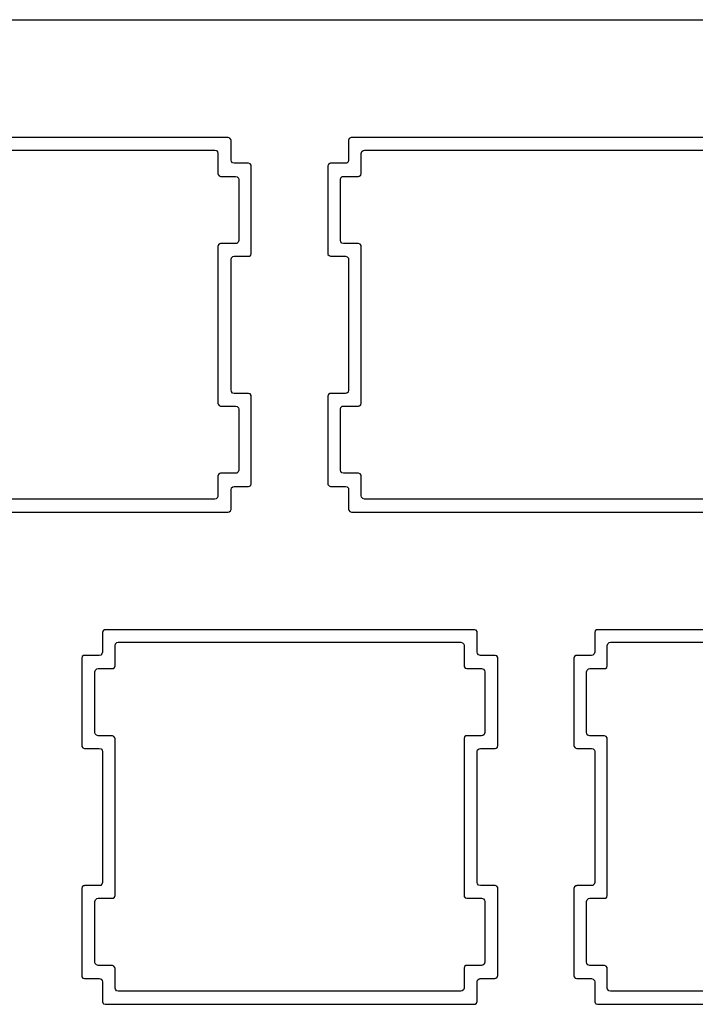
# Model space of a CAD drawing. Extents: x 1.3 to 14.4, y -4.9 to -1.
# Tile 10 of 25: x 5.4 to 6.5, y -2.5 to -1. Entities that reach past the tile are written whole.
import ezdxf

# ---------------------------------------------------------------- set-up
doc = ezdxf.new("R2010")
doc.units = 0
doc.header["$MEASUREMENT"] = 0
doc.layers.add('BLACK', color=7, linetype='CONTINUOUS')

msp = doc.modelspace()

# ---------------------------------------------------------------- linework, layer by layer
at = {"layer": 'BLACK', "linetype": 'CONTINUOUS'}
for p, q in [((1.337, -0.9922), (14.3029, -0.9922)), ((5.7596, -1.1718), (5.1971, -1.1718)), ((5.762, -1.1726), (5.7596, -1.1718)), ((5.7596, -1.1718), (5.7596, -1.1718)), ((5.7635, -1.1747), (5.762, -1.1726)), ((5.762, -1.1726), (5.762, -1.1726)), ((5.7637, -1.176), (5.7635, -1.1747)), ((5.7635, -1.1747), (5.7635, -1.1747)), ((5.7637, -1.2061), (5.7637, -1.176)), ((5.9437, -1.1735), (5.9429, -1.176)), ((5.9429, -1.176), (5.9429, -1.2061)), ((5.9458, -1.172), (5.9437, -1.1735)), ((5.9437, -1.1735), (5.9437, -1.1735)), ((5.9468, -1.1719), (5.9458, -1.172)), ((5.9458, -1.172), (5.9458, -1.172)), ((5.9471, -1.1718), (5.9468, -1.1719)), ((6.5096, -1.1718), (5.9471, -1.1718)), ((5.2169, -1.191), (5.7389, -1.191)), ((5.7389, -1.191), (5.7415, -1.1917)), ((5.7415, -1.1917), (5.7433, -1.1938)), ((5.7433, -1.1938), (5.7437, -1.1959)), ((5.7437, -1.1959), (5.7437, -1.2268)), ((5.962, -1.1959), (5.9628, -1.1932)), ((5.962, -1.2268), (5.962, -1.1959)), ((5.9628, -1.1932), (5.9649, -1.1914)), ((5.9649, -1.1914), (5.9669, -1.191)), ((5.9669, -1.191), (6.4889, -1.191)), ((5.7642, -1.2081), (5.7637, -1.2061)), ((5.766, -1.2102), (5.7642, -1.2081)), ((5.7686, -1.211), (5.766, -1.2102)), ((5.7904, -1.211), (5.7686, -1.211)), ((5.7928, -1.2118), (5.7904, -1.211)), ((5.7904, -1.211), (5.7904, -1.211)), ((5.7943, -1.2139), (5.7928, -1.2118)), ((5.7928, -1.2118), (5.7928, -1.2118)), ((5.7945, -1.2151), (5.7943, -1.2139)), ((5.7945, -1.3485), (5.7945, -1.2151)), ((5.7945, -1.2151), (5.7945, -1.2151)), ((5.912, -1.2127), (5.9112, -1.2151)), ((5.9112, -1.2151), (5.9112, -1.3485)), ((5.9141, -1.2112), (5.912, -1.2127)), ((5.912, -1.2127), (5.912, -1.2127)), ((5.9152, -1.211), (5.9141, -1.2112)), ((5.9141, -1.2112), (5.9141, -1.2112)), ((5.9154, -1.211), (5.9152, -1.211)), ((5.938, -1.211), (5.9154, -1.211)), ((5.9401, -1.2106), (5.938, -1.211)), ((5.9421, -1.2088), (5.9401, -1.2106)), ((5.9429, -1.2061), (5.9421, -1.2088)), ((5.7437, -1.2268), (5.7439, -1.2281)), ((5.7439, -1.2281), (5.7439, -1.2281)), ((5.7439, -1.2281), (5.7439, -1.2281)), ((5.7439, -1.2281), (5.7439, -1.2281)), ((5.7439, -1.2281), (5.7454, -1.2301)), ((5.7454, -1.2301), (5.7455, -1.2302)), ((5.7455, -1.2302), (5.7479, -1.231)), ((5.9592, -1.2308), (5.9613, -1.2293)), ((5.9613, -1.2293), (5.962, -1.2268)), ((5.7479, -1.231), (5.7705, -1.231)), ((5.7705, -1.231), (5.7732, -1.2317)), ((5.7732, -1.2317), (5.775, -1.2338)), ((5.775, -1.2338), (5.7754, -1.2359)), ((5.7754, -1.2359), (5.7754, -1.3286)), ((5.9304, -1.2359), (5.9312, -1.2332)), ((5.9304, -1.3286), (5.9304, -1.2359)), ((5.9312, -1.2332), (5.9332, -1.2314)), ((5.9332, -1.2314), (5.9353, -1.231)), ((5.9353, -1.231), (5.9579, -1.231)), ((5.9579, -1.231), (5.9592, -1.2308)), ((5.9579, -1.231), (5.9579, -1.231)), ((5.7445, -1.3352), (5.7437, -1.3376)), ((5.7466, -1.3337), (5.7445, -1.3352)), ((5.7445, -1.3352), (5.7445, -1.3352)), ((5.7477, -1.3335), (5.7466, -1.3337)), ((5.7466, -1.3337), (5.7466, -1.3337)), ((5.7479, -1.3335), (5.7477, -1.3335)), ((5.7705, -1.3335), (5.7479, -1.3335)), ((5.7726, -1.3331), (5.7705, -1.3335)), ((5.7746, -1.3313), (5.7726, -1.3331)), ((5.7754, -1.3286), (5.7746, -1.3313)), ((5.9308, -1.3306), (5.9304, -1.3286)), ((5.9326, -1.3327), (5.9308, -1.3306)), ((5.9353, -1.3335), (5.9326, -1.3327)), ((5.9579, -1.3335), (5.9353, -1.3335)), ((5.9603, -1.3343), (5.9579, -1.3335)), ((5.9579, -1.3335), (5.9579, -1.3335)), ((5.9618, -1.3364), (5.9603, -1.3343)), ((5.9603, -1.3343), (5.9603, -1.3343)), ((5.7437, -1.3376), (5.7437, -1.5768)), ((5.7938, -1.3509), (5.7945, -1.3485)), ((5.9112, -1.3485), (5.9114, -1.3498)), ((5.9114, -1.3498), (5.9114, -1.3498)), ((5.9114, -1.3498), (5.9114, -1.3498)), ((5.9114, -1.3498), (5.913, -1.3518)), ((5.962, -1.3376), (5.9618, -1.3364)), ((5.962, -1.5768), (5.962, -1.3376)), ((5.7637, -1.3575), (5.7645, -1.3549)), ((5.7637, -1.5569), (5.7637, -1.3575)), ((5.7645, -1.3549), (5.7666, -1.3531)), ((5.7666, -1.3531), (5.7686, -1.3526)), ((5.7686, -1.3526), (5.7904, -1.3526)), ((5.7904, -1.3526), (5.7917, -1.3524)), ((5.7904, -1.3526), (5.7904, -1.3526)), ((5.7917, -1.3524), (5.7938, -1.3509)), ((5.913, -1.3518), (5.9154, -1.3526)), ((5.9154, -1.3526), (5.938, -1.3526)), ((5.938, -1.3526), (5.9407, -1.3534)), ((5.9407, -1.3534), (5.9425, -1.3555)), ((5.9425, -1.3555), (5.9429, -1.3575)), ((5.9429, -1.3575), (5.9429, -1.5569)), ((5.7642, -1.559), (5.7637, -1.5569)), ((5.766, -1.5611), (5.7642, -1.559)), ((5.9421, -1.5596), (5.9401, -1.5614)), ((5.9429, -1.5569), (5.9421, -1.5596)), ((5.7686, -1.5618), (5.766, -1.5611)), ((5.7904, -1.5618), (5.7686, -1.5618)), ((5.7928, -1.5626), (5.7904, -1.5618)), ((5.7904, -1.5618), (5.7904, -1.5618)), ((5.7943, -1.5647), (5.7928, -1.5626)), ((5.7928, -1.5626), (5.7928, -1.5626)), ((5.7945, -1.566), (5.7943, -1.5647)), ((5.7945, -1.6993), (5.7945, -1.566)), ((5.912, -1.5635), (5.9112, -1.566)), ((5.9112, -1.566), (5.9112, -1.566)), ((5.9112, -1.566), (5.9112, -1.6993)), ((5.9141, -1.562), (5.912, -1.5635)), ((5.912, -1.5635), (5.912, -1.5635)), ((5.9152, -1.5619), (5.9141, -1.562)), ((5.9141, -1.562), (5.9141, -1.562)), ((5.9154, -1.5618), (5.9152, -1.5619)), ((5.938, -1.5618), (5.9154, -1.5618)), ((5.9401, -1.5614), (5.938, -1.5618)), ((5.7437, -1.5768), (5.7439, -1.5781)), ((5.7439, -1.5781), (5.7439, -1.5781)), ((5.7439, -1.5781), (5.7439, -1.5781)), ((5.7439, -1.5781), (5.7455, -1.5802)), ((5.7455, -1.5802), (5.7479, -1.581)), ((5.7479, -1.581), (5.7705, -1.581)), ((5.7705, -1.581), (5.7732, -1.5817)), ((5.7732, -1.5817), (5.775, -1.5838)), ((5.775, -1.5838), (5.7754, -1.5859)), ((5.7754, -1.5859), (5.7754, -1.6786)), ((5.9304, -1.5859), (5.9312, -1.5832)), ((5.9304, -1.6786), (5.9304, -1.5859)), ((5.9312, -1.5832), (5.9332, -1.5814)), ((5.9332, -1.5814), (5.9353, -1.581)), ((5.9353, -1.581), (5.9579, -1.581)), ((5.9579, -1.581), (5.9592, -1.5808)), ((5.9579, -1.581), (5.9579, -1.581)), ((5.9592, -1.5808), (5.9613, -1.5793)), ((5.9613, -1.5793), (5.962, -1.5768)), ((5.7754, -1.6786), (5.7746, -1.6813)), ((5.9308, -1.6806), (5.9304, -1.6786)), ((5.7445, -1.6852), (5.7437, -1.6876)), ((5.7437, -1.6876), (5.7437, -1.7178)), ((5.7466, -1.6837), (5.7445, -1.6852)), ((5.7445, -1.6852), (5.7445, -1.6852)), ((5.7477, -1.6835), (5.7466, -1.6837)), ((5.7466, -1.6837), (5.7466, -1.6837)), ((5.7479, -1.6835), (5.7477, -1.6835)), ((5.7705, -1.6835), (5.7479, -1.6835)), ((5.7726, -1.6831), (5.7705, -1.6835)), ((5.7746, -1.6813), (5.7726, -1.6831)), ((5.9326, -1.6827), (5.9308, -1.6806)), ((5.9353, -1.6835), (5.9326, -1.6827)), ((5.9579, -1.6835), (5.9353, -1.6835)), ((5.9603, -1.6843), (5.9579, -1.6835)), ((5.9579, -1.6835), (5.9579, -1.6835)), ((5.9618, -1.6864), (5.9603, -1.6843)), ((5.9603, -1.6843), (5.9603, -1.6843)), ((5.962, -1.6876), (5.9618, -1.6864)), ((5.9618, -1.6864), (5.9618, -1.6864)), ((5.962, -1.7178), (5.962, -1.6876)), ((5.7637, -1.7084), (5.7645, -1.7057)), ((5.7637, -1.7385), (5.7637, -1.7084)), ((5.7645, -1.7057), (5.7666, -1.7039)), ((5.7666, -1.7039), (5.7686, -1.7035)), ((5.7686, -1.7035), (5.7904, -1.7035)), ((5.7904, -1.7035), (5.7917, -1.7033)), ((5.7904, -1.7035), (5.7904, -1.7035)), ((5.7917, -1.7033), (5.7938, -1.7018)), ((5.7938, -1.7018), (5.7945, -1.6993)), ((5.9112, -1.6993), (5.9112, -1.6994)), ((5.9112, -1.6994), (5.9114, -1.7006)), ((5.9114, -1.7006), (5.9114, -1.7006)), ((5.9114, -1.7006), (5.9114, -1.7006)), ((5.9114, -1.7006), (5.913, -1.7027)), ((5.913, -1.7027), (5.9154, -1.7035)), ((5.9154, -1.7035), (5.938, -1.7035)), ((5.938, -1.7035), (5.9407, -1.7042)), ((5.9407, -1.7042), (5.9425, -1.7063)), ((5.9425, -1.7063), (5.9429, -1.7084)), ((5.9429, -1.7084), (5.9429, -1.7385)), ((5.7389, -1.7227), (5.2169, -1.7227)), ((5.7409, -1.7222), (5.7389, -1.7227)), ((5.743, -1.7204), (5.7409, -1.7222)), ((5.7437, -1.7178), (5.743, -1.7204)), ((5.9625, -1.7198), (5.962, -1.7178)), ((5.9643, -1.7219), (5.9625, -1.7198)), ((5.9669, -1.7227), (5.9643, -1.7219)), ((6.4889, -1.7227), (5.9669, -1.7227)), ((5.7629, -1.7409), (5.7637, -1.7385)), ((5.9429, -1.7385), (5.9431, -1.7398)), ((5.9431, -1.7398), (5.9431, -1.7398)), ((5.9431, -1.7398), (5.9431, -1.7398)), ((5.9431, -1.7398), (5.9446, -1.7418)), ((5.1971, -1.7426), (5.7596, -1.7426)), ((5.7596, -1.7426), (5.7608, -1.7424)), ((5.7596, -1.7426), (5.7596, -1.7426)), ((5.7608, -1.7424), (5.7629, -1.7409)), ((5.9446, -1.7418), (5.9471, -1.7426)), ((5.9471, -1.7426), (5.9471, -1.7426)), ((5.9471, -1.7426), (6.5096, -1.7426)), ((5.5687, -1.9235), (5.5679, -1.926)), ((5.5679, -1.926), (5.5679, -1.9561)), ((5.5708, -1.922), (5.5687, -1.9235)), ((5.5687, -1.9235), (5.5687, -1.9235)), ((5.5718, -1.9219), (5.5708, -1.922)), ((5.5708, -1.922), (5.5708, -1.922)), ((5.5721, -1.9218), (5.5718, -1.9219)), ((6.1346, -1.9218), (5.5721, -1.9218)), ((6.137, -1.9226), (6.1346, -1.9218)), ((6.1346, -1.9218), (6.1346, -1.9218)), ((6.1385, -1.9247), (6.137, -1.9226)), ((6.137, -1.9226), (6.137, -1.9226)), ((6.1387, -1.926), (6.1385, -1.9247)), ((6.1385, -1.9247), (6.1385, -1.9247)), ((6.1387, -1.9561), (6.1387, -1.926)), ((6.3187, -1.9235), (6.3179, -1.926)), ((6.3179, -1.926), (6.3179, -1.9561)), ((6.3208, -1.922), (6.3187, -1.9235)), ((6.3187, -1.9235), (6.3187, -1.9235)), ((6.3218, -1.9219), (6.3208, -1.922)), ((6.3208, -1.922), (6.3208, -1.922)), ((6.3221, -1.9218), (6.3218, -1.9219)), ((6.8846, -1.9218), (6.3221, -1.9218)), ((5.587, -1.9459), (5.5878, -1.9432)), ((5.587, -1.9768), (5.587, -1.9459)), ((5.5878, -1.9432), (5.5899, -1.9414)), ((5.5899, -1.9414), (5.5919, -1.941)), ((5.5919, -1.941), (6.1139, -1.941)), ((6.1139, -1.941), (6.1165, -1.9417)), ((6.1165, -1.9417), (6.1183, -1.9438)), ((6.1183, -1.9438), (6.1187, -1.9459)), ((6.1187, -1.9459), (6.1187, -1.9768)), ((6.337, -1.9459), (6.3378, -1.9432)), ((6.337, -1.9768), (6.337, -1.9459)), ((6.3378, -1.9432), (6.3399, -1.9414)), ((6.3399, -1.9414), (6.3419, -1.941)), ((6.3419, -1.941), (6.8639, -1.941)), ((5.537, -1.9627), (5.5362, -1.9651)), ((5.5362, -1.9651), (5.5362, -2.0985)), ((5.5391, -1.9612), (5.537, -1.9627)), ((5.537, -1.9627), (5.537, -1.9627)), ((5.5402, -1.961), (5.5391, -1.9612)), ((5.5391, -1.9612), (5.5391, -1.9612)), ((5.5404, -1.961), (5.5402, -1.961)), ((5.563, -1.961), (5.5404, -1.961)), ((5.5651, -1.9606), (5.563, -1.961)), ((5.5671, -1.9588), (5.5651, -1.9606)), ((5.5679, -1.9561), (5.5671, -1.9588)), ((6.1392, -1.9581), (6.1387, -1.9561)), ((6.141, -1.9602), (6.1392, -1.9581)), ((6.1436, -1.961), (6.141, -1.9602)), ((6.1662, -1.961), (6.1436, -1.961)), ((6.1687, -1.9618), (6.1662, -1.961)), ((6.1662, -1.961), (6.1662, -1.961)), ((6.1702, -1.9639), (6.1687, -1.9618)), ((6.1687, -1.9618), (6.1687, -1.9618)), ((6.1704, -1.9651), (6.1702, -1.9639)), ((6.1704, -2.0985), (6.1704, -1.9651)), ((6.1704, -1.9651), (6.1704, -1.9651)), ((6.287, -1.9627), (6.2862, -1.9651)), ((6.2862, -1.9651), (6.2862, -2.0985)), ((6.2891, -1.9612), (6.287, -1.9627)), ((6.287, -1.9627), (6.287, -1.9627)), ((6.2902, -1.961), (6.2891, -1.9612)), ((6.2891, -1.9612), (6.2891, -1.9612)), ((6.2904, -1.961), (6.2902, -1.961)), ((6.313, -1.961), (6.2904, -1.961)), ((6.3151, -1.9606), (6.313, -1.961)), ((6.3171, -1.9588), (6.3151, -1.9606)), ((6.3179, -1.9561), (6.3171, -1.9588)), ((5.5842, -1.9808), (5.5863, -1.9793)), ((5.5863, -1.9793), (5.587, -1.9768)), ((6.1187, -1.9768), (6.1189, -1.9781)), ((6.1189, -1.9781), (6.1189, -1.9781)), ((6.1189, -1.9781), (6.1189, -1.9781)), ((6.1189, -1.9781), (6.1205, -1.9802)), ((6.1205, -1.9802), (6.1229, -1.981)), ((6.3342, -1.9808), (6.3363, -1.9793)), ((6.3363, -1.9793), (6.337, -1.9768)), ((5.5562, -1.9859), (5.557, -1.9832)), ((5.5562, -2.0786), (5.5562, -1.9859)), ((5.557, -1.9832), (5.5591, -1.9814)), ((5.5591, -1.9814), (5.5611, -1.981)), ((5.5611, -1.981), (5.5829, -1.981)), ((5.5829, -1.981), (5.5842, -1.9808)), ((5.5829, -1.981), (5.5829, -1.981)), ((6.1229, -1.981), (6.1455, -1.981)), ((6.1455, -1.981), (6.1482, -1.9817)), ((6.1482, -1.9817), (6.15, -1.9838)), ((6.15, -1.9838), (6.1504, -1.9859)), ((6.1504, -1.9859), (6.1504, -2.0786)), ((6.3054, -1.9859), (6.3062, -1.9832)), ((6.3054, -2.0786), (6.3054, -1.9859)), ((6.3062, -1.9832), (6.3082, -1.9814)), ((6.3082, -1.9814), (6.3103, -1.981)), ((6.3103, -1.981), (6.3329, -1.981)), ((6.3329, -1.981), (6.3342, -1.9808)), ((6.3329, -1.981), (6.3329, -1.981)), ((5.5567, -2.0806), (5.5562, -2.0786)), ((5.5585, -2.0827), (5.5567, -2.0806)), ((5.5611, -2.0835), (5.5585, -2.0827)), ((5.5829, -2.0835), (5.5611, -2.0835)), ((5.5853, -2.0843), (5.5829, -2.0835)), ((5.5829, -2.0835), (5.5829, -2.0835)), ((5.5868, -2.0864), (5.5853, -2.0843)), ((5.5853, -2.0843), (5.5853, -2.0843)), ((6.1195, -2.0852), (6.1187, -2.0876)), ((6.1216, -2.0837), (6.1195, -2.0852)), ((6.1195, -2.0852), (6.1195, -2.0852)), ((6.1227, -2.0835), (6.1216, -2.0837)), ((6.1216, -2.0837), (6.1216, -2.0837)), ((6.1229, -2.0835), (6.1227, -2.0835)), ((6.1455, -2.0835), (6.1229, -2.0835)), ((6.1476, -2.0831), (6.1455, -2.0835)), ((6.1496, -2.0813), (6.1476, -2.0831)), ((6.1504, -2.0786), (6.1496, -2.0813)), ((6.3058, -2.0806), (6.3054, -2.0786)), ((6.3076, -2.0827), (6.3058, -2.0806)), ((6.3103, -2.0835), (6.3076, -2.0827)), ((6.3329, -2.0835), (6.3103, -2.0835)), ((6.3353, -2.0843), (6.3329, -2.0835)), ((6.3329, -2.0835), (6.3329, -2.0835)), ((6.3368, -2.0864), (6.3353, -2.0843)), ((6.3353, -2.0843), (6.3353, -2.0843)), ((5.5362, -2.0985), (5.5364, -2.0998)), ((5.5364, -2.0998), (5.5364, -2.0998)), ((5.5364, -2.0998), (5.5364, -2.0998)), ((5.5364, -2.0998), (5.538, -2.1018)), ((5.587, -2.0876), (5.5868, -2.0864)), ((5.587, -2.3268), (5.587, -2.0876)), ((6.1187, -2.0876), (6.1187, -2.3268)), ((6.1696, -2.1009), (6.1704, -2.0985)), ((6.2862, -2.0985), (6.2864, -2.0998)), ((6.2864, -2.0998), (6.2864, -2.0998)), ((6.2864, -2.0998), (6.2864, -2.0998)), ((6.2864, -2.0998), (6.288, -2.1018)), ((6.337, -2.0876), (6.3368, -2.0864)), ((6.337, -2.3268), (6.337, -2.0876)), ((5.538, -2.1018), (5.5404, -2.1026)), ((5.5404, -2.1026), (5.563, -2.1026)), ((5.563, -2.1026), (5.5657, -2.1034)), ((5.5657, -2.1034), (5.5675, -2.1055)), ((5.5675, -2.1055), (5.5679, -2.1075)), ((5.5679, -2.1075), (5.5679, -2.3069)), ((6.1387, -2.1075), (6.1395, -2.1049)), ((6.1387, -2.3069), (6.1387, -2.1075)), ((6.1395, -2.1049), (6.1416, -2.1031)), ((6.1416, -2.1031), (6.1436, -2.1026)), ((6.1436, -2.1026), (6.1662, -2.1026)), ((6.1662, -2.1026), (6.1675, -2.1024)), ((6.1662, -2.1026), (6.1662, -2.1026)), ((6.1675, -2.1024), (6.1696, -2.1009)), ((6.288, -2.1018), (6.2904, -2.1026)), ((6.2904, -2.1026), (6.313, -2.1026)), ((6.313, -2.1026), (6.3157, -2.1034)), ((6.3157, -2.1034), (6.3175, -2.1055)), ((6.3175, -2.1055), (6.3179, -2.1075)), ((6.3179, -2.1075), (6.3179, -2.3069)), ((5.5671, -2.3096), (5.5651, -2.3114)), ((5.5679, -2.3069), (5.5671, -2.3096)), ((6.1392, -2.309), (6.1387, -2.3069)), ((6.141, -2.3111), (6.1392, -2.309)), ((6.3171, -2.3096), (6.3151, -2.3114)), ((6.3179, -2.3069), (6.3171, -2.3096)), ((5.537, -2.3135), (5.5362, -2.316)), ((5.5362, -2.316), (5.5362, -2.4493)), ((5.5391, -2.312), (5.537, -2.3135)), ((5.537, -2.3135), (5.537, -2.3135)), ((5.5402, -2.3119), (5.5391, -2.312)), ((5.5391, -2.312), (5.5391, -2.312)), ((5.5404, -2.3118), (5.5402, -2.3119)), ((5.563, -2.3118), (5.5404, -2.3118)), ((5.5651, -2.3114), (5.563, -2.3118)), ((6.1436, -2.3118), (6.141, -2.3111)), ((6.1662, -2.3118), (6.1436, -2.3118)), ((6.1687, -2.3126), (6.1662, -2.3118)), ((6.1662, -2.3118), (6.1662, -2.3118)), ((6.1702, -2.3147), (6.1687, -2.3126)), ((6.1687, -2.3126), (6.1687, -2.3126)), ((6.1704, -2.316), (6.1702, -2.3147)), ((6.1702, -2.3825), (6.1704, -2.316)), ((6.287, -2.3135), (6.2862, -2.316)), ((6.2862, -2.316), (6.2862, -2.4493)), ((6.2891, -2.312), (6.287, -2.3135)), ((6.287, -2.3135), (6.287, -2.3135)), ((6.2902, -2.3119), (6.2891, -2.312)), ((6.2891, -2.312), (6.2891, -2.312)), ((6.2904, -2.3118), (6.2902, -2.3119)), ((6.313, -2.3118), (6.2904, -2.3118)), ((6.3151, -2.3114), (6.313, -2.3118)), ((5.5562, -2.3359), (5.557, -2.3332)), ((5.5562, -2.4286), (5.5562, -2.3359)), ((5.557, -2.3332), (5.5591, -2.3314)), ((5.5591, -2.3314), (5.5611, -2.331)), ((5.5611, -2.331), (5.5829, -2.331)), ((5.5829, -2.331), (5.5842, -2.3308)), ((5.5829, -2.331), (5.5829, -2.331)), ((5.5842, -2.3308), (5.5863, -2.3293)), ((5.5863, -2.3293), (5.587, -2.3268)), ((6.1187, -2.3268), (6.1189, -2.3281)), ((6.1189, -2.3281), (6.1189, -2.3281)), ((6.1189, -2.3281), (6.1189, -2.3281)), ((6.1189, -2.3281), (6.1205, -2.3302)), ((6.1205, -2.3302), (6.1229, -2.331)), ((6.1229, -2.331), (6.1455, -2.331)), ((6.1455, -2.331), (6.1482, -2.3317)), ((6.1482, -2.3317), (6.15, -2.3338)), ((6.15, -2.3338), (6.1504, -2.3359)), ((6.1504, -2.3359), (6.1504, -2.4286)), ((6.3054, -2.3359), (6.3062, -2.3332)), ((6.3054, -2.4286), (6.3054, -2.3359)), ((6.3062, -2.3332), (6.3082, -2.3314)), ((6.3082, -2.3314), (6.3103, -2.331)), ((6.3103, -2.331), (6.3329, -2.331)), ((6.3329, -2.331), (6.3342, -2.3308)), ((6.3329, -2.331), (6.3329, -2.331)), ((6.3342, -2.3308), (6.3363, -2.3293)), ((6.3363, -2.3293), (6.337, -2.3268)), ((6.17, -2.4489), (6.1702, -2.3825)), ((5.5567, -2.4306), (5.5562, -2.4286)), ((5.5585, -2.4327), (5.5567, -2.4306)), ((6.1504, -2.4286), (6.1496, -2.4313)), ((6.3058, -2.4306), (6.3054, -2.4286)), ((6.3076, -2.4327), (6.3058, -2.4306)), ((5.5611, -2.4335), (5.5585, -2.4327)), ((5.5829, -2.4335), (5.5611, -2.4335)), ((5.5853, -2.4343), (5.5829, -2.4335)), ((5.5829, -2.4335), (5.5829, -2.4335)), ((5.5868, -2.4364), (5.5853, -2.4343)), ((5.5853, -2.4343), (5.5853, -2.4343)), ((5.587, -2.4376), (5.5868, -2.4364)), ((5.5868, -2.4364), (5.5868, -2.4364)), ((5.587, -2.4678), (5.587, -2.4376)), ((6.1195, -2.4352), (6.1187, -2.4376)), ((6.1187, -2.4376), (6.1187, -2.4678)), ((6.1216, -2.4337), (6.1195, -2.4352)), ((6.1195, -2.4352), (6.1195, -2.4352)), ((6.1227, -2.4335), (6.1216, -2.4337)), ((6.1216, -2.4337), (6.1216, -2.4337)), ((6.1229, -2.4335), (6.1227, -2.4335)), ((6.1455, -2.4335), (6.1229, -2.4335)), ((6.1476, -2.4331), (6.1455, -2.4335)), ((6.1496, -2.4313), (6.1476, -2.4331)), ((6.3103, -2.4335), (6.3076, -2.4327)), ((6.3329, -2.4335), (6.3103, -2.4335)), ((6.3353, -2.4343), (6.3329, -2.4335)), ((6.3329, -2.4335), (6.3329, -2.4335)), ((6.3368, -2.4364), (6.3353, -2.4343)), ((6.3353, -2.4343), (6.3353, -2.4343)), ((6.337, -2.4376), (6.3368, -2.4364)), ((6.3368, -2.4364), (6.3368, -2.4364)), ((6.337, -2.4678), (6.337, -2.4376)), ((5.5362, -2.4493), (5.5364, -2.4506)), ((5.5364, -2.4506), (5.5364, -2.4506)), ((5.5364, -2.4506), (5.5364, -2.4506)), ((5.5364, -2.4506), (5.538, -2.4527)), ((5.538, -2.4527), (5.5404, -2.4535)), ((5.5404, -2.4535), (5.563, -2.4535)), ((5.563, -2.4535), (5.5657, -2.4542)), ((5.5657, -2.4542), (5.5675, -2.4563)), ((5.5675, -2.4563), (5.5679, -2.4584)), ((5.5679, -2.4584), (5.5679, -2.4885)), ((6.1387, -2.4583), (6.1395, -2.4556)), ((6.1387, -2.4885), (6.1387, -2.4583)), ((6.1395, -2.4556), (6.1416, -2.4538)), ((6.1416, -2.4538), (6.1435, -2.4534)), ((6.1435, -2.4534), (6.1659, -2.4531)), ((6.1659, -2.4531), (6.1671, -2.4529)), ((6.1671, -2.4529), (6.1692, -2.4514)), ((6.1692, -2.4514), (6.17, -2.4489)), ((6.2862, -2.4493), (6.2864, -2.4506)), ((6.2864, -2.4506), (6.2864, -2.4506)), ((6.2864, -2.4506), (6.2864, -2.4506)), ((6.2864, -2.4506), (6.288, -2.4527)), ((6.288, -2.4527), (6.2904, -2.4535)), ((6.2904, -2.4535), (6.313, -2.4535)), ((6.313, -2.4535), (6.3157, -2.4542)), ((6.3157, -2.4542), (6.3175, -2.4563)), ((6.3175, -2.4563), (6.3179, -2.4584)), ((6.3179, -2.4584), (6.3179, -2.4885)), ((5.5875, -2.4698), (5.587, -2.4678)), ((5.5893, -2.4719), (5.5875, -2.4698)), ((5.5919, -2.4727), (5.5893, -2.4719)), ((6.1139, -2.4727), (5.5919, -2.4727)), ((6.1159, -2.4722), (6.1139, -2.4727)), ((6.118, -2.4704), (6.1159, -2.4722)), ((6.1187, -2.4678), (6.118, -2.4704)), ((6.3375, -2.4698), (6.337, -2.4678)), ((6.3393, -2.4719), (6.3375, -2.4698)), ((6.3419, -2.4727), (6.3393, -2.4719)), ((6.8639, -2.4727), (6.3419, -2.4727)), ((5.5679, -2.4885), (5.5681, -2.4898)), ((5.5681, -2.4898), (5.5681, -2.4898)), ((5.5681, -2.4898), (5.5681, -2.4898)), ((5.5681, -2.4898), (5.5684, -2.4901)), ((5.5684, -2.4901), (5.5696, -2.4918)), ((6.1379, -2.4909), (6.1387, -2.4885)), ((6.3179, -2.4885), (6.3181, -2.4898)), ((6.3181, -2.4898), (6.3181, -2.4898)), ((6.3181, -2.4898), (6.3181, -2.4898)), ((6.3181, -2.4898), (6.3184, -2.4901)), ((6.3184, -2.4901), (6.3196, -2.4918)), ((5.5696, -2.4918), (5.5696, -2.4918)), ((5.5696, -2.4918), (5.5721, -2.4926)), ((5.5721, -2.4926), (5.5721, -2.4926)), ((5.5721, -2.4926), (6.1346, -2.4926)), ((6.1346, -2.4926), (6.1358, -2.4924)), ((6.1346, -2.4926), (6.1346, -2.4926)), ((6.1358, -2.4924), (6.1379, -2.4909)), ((6.3196, -2.4918), (6.3196, -2.4918)), ((6.3196, -2.4918), (6.3221, -2.4926)), ((6.3221, -2.4926), (6.3221, -2.4926)), ((6.3221, -2.4926), (6.8846, -2.4926))]:
    msp.add_line(p, q, dxfattribs=at)

doc.saveas('drawing.dxf')
